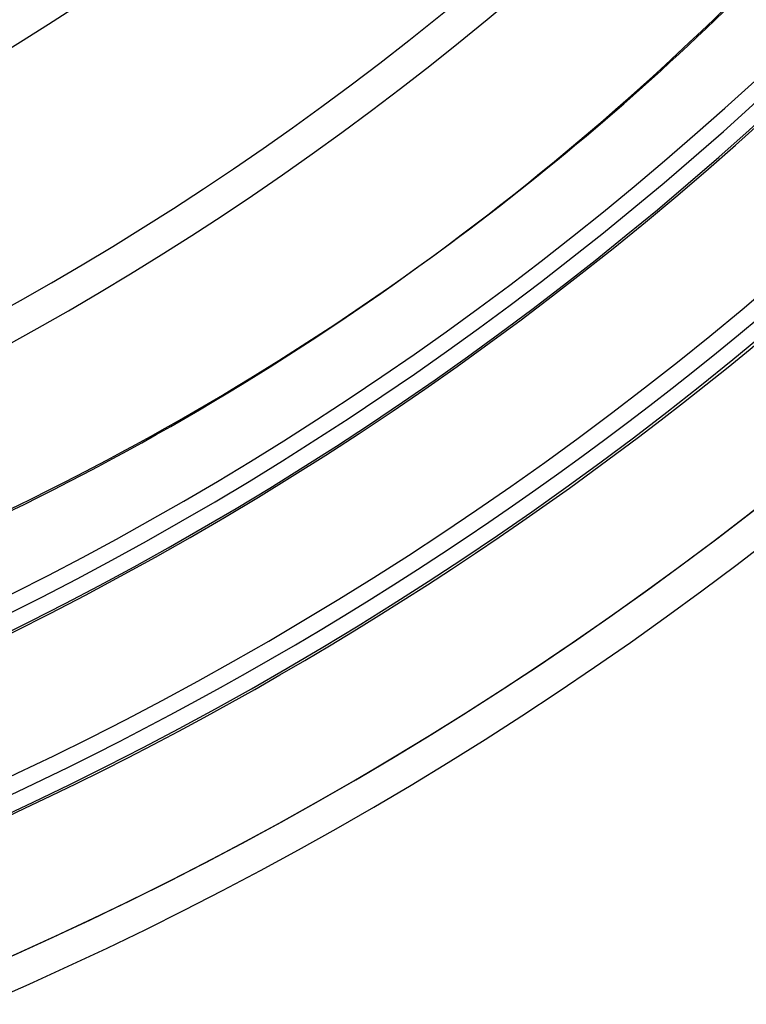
# Model space of a CAD drawing. Header units: millimetres. Extents: x -243 to 243, y -242 to 242.
# Tile 53 of 77: x 80 to 120, y -182 to -128. Entities that reach past the tile are written whole.
import ezdxf

# ---------------------------------------------------------------- set-up
doc = ezdxf.new("R2010")
doc.units = ezdxf.units.MM
doc.layers.add('MAIN-1', color=7, linetype='Continuous')

msp = doc.modelspace()

# ---------------------------------------------------------------- linework, layer by layer
at = {"layer": 'MAIN-1'}
msp.add_line((102.24, -141.222), (102.716, -140.876), dxfattribs=at)
for radius, start, end in [(180, 270.00002, 89.99998), (179, 270.00002, 89.99998), (189, 179.99998, 0), (188, 179.99998, 0), (180, 270.00002, 0), (179, 270.00002, 0), (136.219, 227.25932, 312.74072), (138.009, 227.22998, 312.77006), (150.181, 227.04915, 312.95083), (151.971, 227.02503, 312.975), (164.143, 226.8748, 313.12523), (165.933, 226.85458, 313.14546), (178.105, 226.72778, 313.27226), (179.895, 226.66951, 313.33047), (187.055, 226.6451, 313.35493), (188.845, 226.58999, 313.40999), (196.005, 226.45242, 313.54762), (196.005, 226.51659, 313.48339), (196.005, 226.56993, 313.43005), (197.795, 226.47253, 313.52745), (197.795, 226.47253, 313.52745), (197.795, 226.47253, 313.52745)]:
    msp.add_arc((0, 0), radius, start, end, dxfattribs=at)
for centre, major_axis, start_param, end_param in [((-31.802, 43.271), (134.042, -184.493), 0, 0.314159), ((-31.326, 43.617), (-134.042, 184.493), -3.141593, -3.024062), ((-31.326, 43.617), (-134.042, 184.493), 2.827433, 3.141593), ((-31.802, 43.271), (134.042, -184.493), -0.314159, 0)]:
    msp.add_ellipse(centre, major_axis=major_axis, ratio=0.809017, start_param=start_param, end_param=end_param, dxfattribs=at)

doc.saveas('drawing.dxf')
